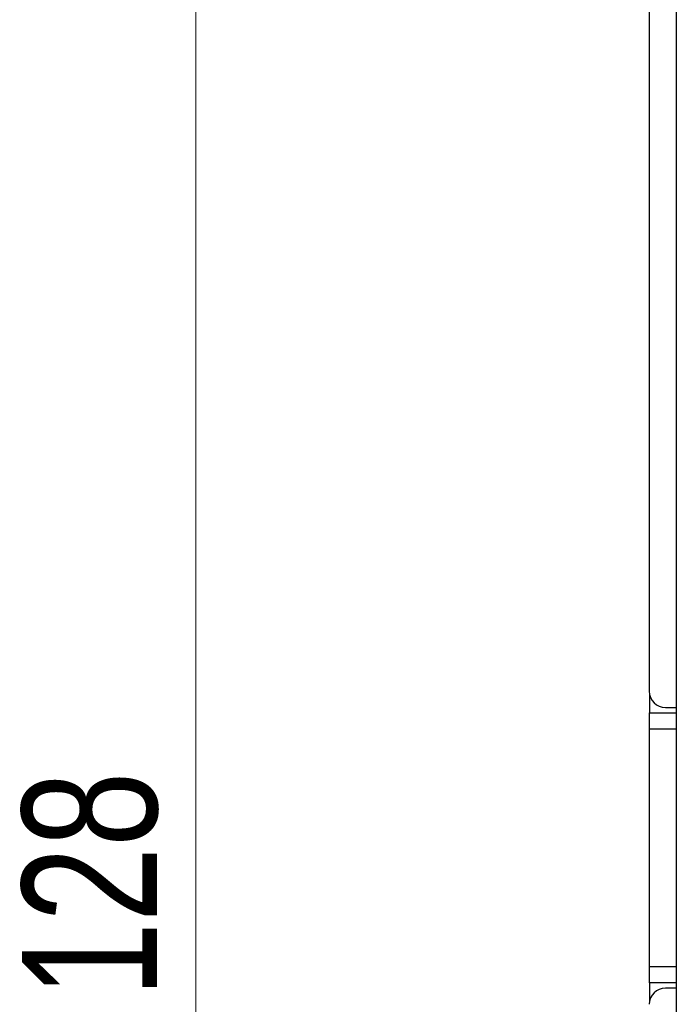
# Model space of a CAD drawing. Header units: millimetres. Extents: x 0 to 420, y 0 to 297.
# Tile 17 of 57: x 65 to 77, y 141 to 159. Entities that reach past the tile are written whole.
import ezdxf

# ---------------------------------------------------------------- set-up
doc = ezdxf.new("R2010")
doc.units = ezdxf.units.MM
doc.styles.add('SLDTEXTSTYLE1', font='TXT', dxfattribs={"width": 0.75})
doc.dimstyles.new('SLDDIMSTYLE0', dxfattribs={"dimtxt": 2.5, "dimasz": 3, "dimexe": 0, "dimexo": 0.0625, "dimtad": 1, "dimdec": 0, "dimlfac": 2, "dimrnd": 1e-09, "dimzin": 12, "dimdsep": 46, "dimtxsty": 'SLDTEXTSTYLE1', "dimblk1": 'CLOSED', "dimblk2": 'CLOSED', "dimsah": 1, "dimcen": 0.09, "dimadec": 0, "dimazin": 3, "dimtfac": 1, "dimtofl": 0, "dimtmove": 0, "dimatfit": 3, "dimldrblk": 'CLOSED', "dimfxl": 1, "dimfrac": 2, "dimtolj": 1, "dimtzin": 12, "dimarcsym": 0})

# ---------------------------------------------------------------- blocks, each defined once
blk = doc.blocks.new('_Closed')
at = {"color": 0, "linetype": 'ByBlock', "lineweight": -2}
for p, q in [((-1, 0.166667), (0, 0)), ((-1, 0.166667), (-1, -0.166667)), ((0, 0), (-1, -0.166667)), ((0, 0), (-1, 0))]:
    blk.add_line(p, q, dxfattribs=at)
blk = doc.blocks.new('_D')
at = {"color": 7, "linetype": 'Continuous', "lineweight": 0}
for p, q in [((75.53, 175.872), (67.128, 175.872)), ((68.128, 175.872), (68.128, 111.867)), ((75.53, 111.867), (67.128, 111.867))]:
    blk.add_line(p, q, dxfattribs=at)
at = {"color": 7, "linetype": 'Continuous', "lineweight": 18, "xscale": 3, "yscale": 3}
for p, rotation in [((68.128, 175.872, -29.625), 90), ((68.128, 111.867, -29.625), 270)]:
    blk.add_blockref('_Closed', p, dxfattribs=dict(at, rotation=rotation))
at = {"color": 7, "linetype": 'Continuous', "lineweight": 18, "insert": (64.905, 141.099), "char_height": 2.5, "attachment_point": 1, "rotation": 90, "style": 'SLDTEXTSTYLE1'}
blk.add_mtext('128', dxfattribs=at)

msp = doc.modelspace()

# ---------------------------------------------------------------- linework, layer by layer
at = {"color": 7, "linetype": 'Continuous', "lineweight": 25}
for p, q in [((76.53, 174.972), (76.53, 146.77)), ((77.03, 161.842), (77.03, 114.267)), ((76.532, 146.736), (76.532, 146.37)), ((76.532, 146.37), (77.03, 146.37)), ((76.532, 146.07), (76.532, 146.37)), ((76.83, 146.47), (77.03, 146.47)), ((76.532, 141.67), (76.532, 146.07)), ((76.532, 141.37), (76.532, 141.67)), ((77.03, 141.37), (76.532, 141.37)), ((76.532, 141.37), (76.532, 141.003)), ((77.03, 141.27), (76.83, 141.27))]:
    msp.add_line(p, q, dxfattribs=at)
at = {"color": 8, "linetype": 'Continuous', "lineweight": 25}
for p, q in [((77.03, 146.07), (76.532, 146.07)), ((76.532, 141.67), (77.03, 141.67))]:
    msp.add_line(p, q, dxfattribs=at)
at = {"color": 7, "linetype": 'Continuous', "lineweight": 25}
for centre, start, end in [((76.83, 146.77), 180, 270), ((76.83, 140.97), 90, 180)]:
    msp.add_arc(centre, 0.3, start, end, dxfattribs=at)

# ---------------------------------------------------------------- dimensions: what is measured, and where the dimension line sits
at = {"color": 7, "linetype": 'Continuous', "lineweight": 18}
dim = msp.add_linear_dim(base=(68.128, 111.867), p1=(76.53, 175.872), p2=(76.53, 111.867), angle=90, dimstyle='SLDDIMSTYLE0', dxfattribs=at)
dim.commit()
dim.dimension.update_dxf_attribs({"geometry": '_D', "text_midpoint": (68.128, 143.87), "dimtype": 160})

doc.saveas('drawing.dxf')
